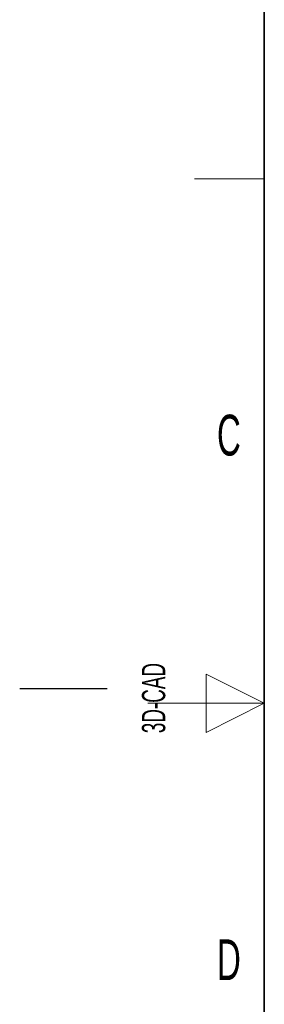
# Paper-space layout 'Blatt3' of a CAD drawing. Header units: millimetres. Extents: x 5 to 418, y 2 to 292.
# Tile 3 of 56: x 5 to 26, y 121 to 206. Entities that reach past the tile are written whole.
import ezdxf

# ---------------------------------------------------------------- set-up
doc = ezdxf.new("R2010")
doc.units = ezdxf.units.MM
doc.layers.add('SLD-0', color=7, linetype='Continuous')
doc.styles.add('SLDTEXTSTYLE0', font='TXT', dxfattribs={"width": 0.605})

psp = doc.layouts.new('Blatt3')

# ---------------------------------------------------------------- linework, layer by layer
at = {"layer": 'SLD-0', "lineweight": 35}
psp.add_line((26, 282.5), (26, 12), dxfattribs=at)
at = {"layer": 'SLD-0', "lineweight": 18}
for p, q in [((20, 192.25), (26, 192.25)), ((26, 147.25), (21, 149.75)), ((21, 149.75), (21, 144.75)), ((16, 147.25), (26, 147.25)), ((21, 144.75), (26, 147.25))]:
    psp.add_line(p, q, dxfattribs=at)
at = {"layer": 'SLD-0'}
psp.add_line((12.5, 148.5), (5, 148.5), dxfattribs=at)

# ---------------------------------------------------------------- texts
at = {"layer": 'SLD-0', "char_height": 3.5, "attachment_point": 2, "style": 'SLDTEXTSTYLE0'}
for s, insert in [('C', (22.9597, 172.0011)), ('D', (22.9597, 127.0011))]:
    psp.add_mtext(s, dxfattribs=dict(at, insert=insert))
at = {"layer": 'SLD-0', "insert": (15.4939, 144.6806), "char_height": 2, "attachment_point": 1, "rotation": 90, "style": 'SLDTEXTSTYLE0'}
psp.add_mtext('3D-CAD', dxfattribs=at)

doc.saveas('drawing.dxf')
